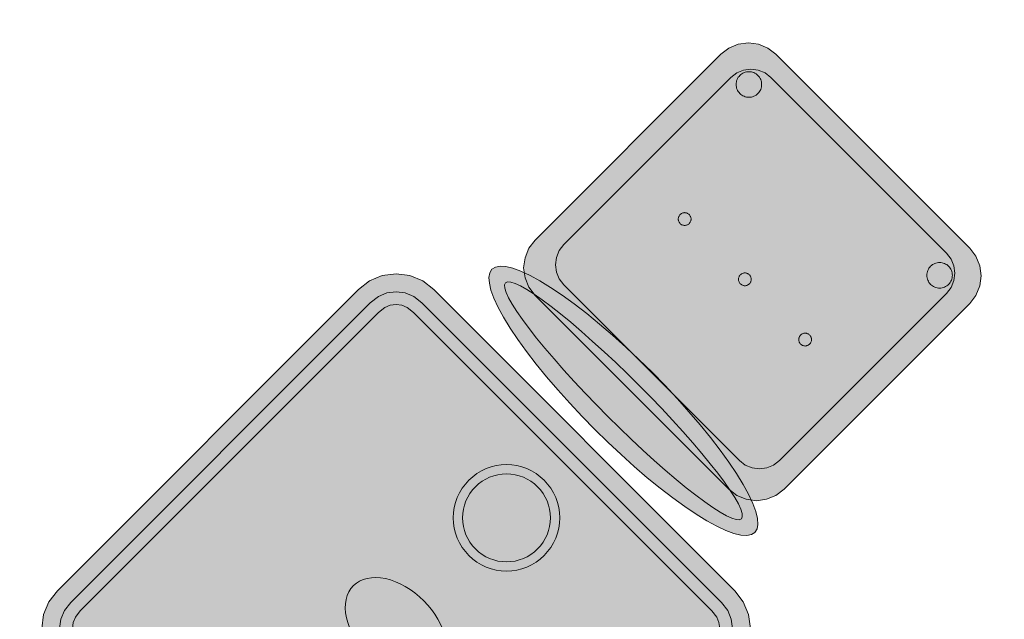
# Model space of a CAD drawing. Header units: metres. Extents: x 2172.2 to 2210.6, y 415.3 to 458.1.
# Tile 107 of 168: x 2177.3 to 2178.7, y 447.7 to 448.6. Entities that reach past the tile are written whole.
import ezdxf

# ---------------------------------------------------------------- set-up
doc = ezdxf.new("R2010")
doc.units = ezdxf.units.M
doc.layers.add('NC_N1_CHAIRS', color=7, linetype='CONTINUOUS', lineweight=13)
doc.layers.add('NC_N1_TABLES', color=7, linetype='CONTINUOUS', lineweight=13)

# ---------------------------------------------------------------- blocks, each defined once
blk = doc.blocks.new('NC_N1_DINING_TWO_SQUARE')
at = {"true_color": 0xf6f5ef}
h = blk.add_hatch(color=256, dxfattribs=at)
h.dxf.hatch_style = 1
h.paths.add_polyline_path([(0.3, -0.375), (-0.3, -0.375), (-0.3194, -0.3724), (-0.3375, -0.365), (-0.353, -0.353), (-0.365, -0.3375), (-0.3724, -0.3194), (-0.375, -0.3), (-0.375, 0.3), (-0.3724, 0.3194), (-0.365, 0.3375), (-0.353, 0.353), (-0.3375, 0.365), (-0.3194, 0.3724), (-0.3, 0.375), (0.3, 0.375), (0.3194, 0.3724), (0.3375, 0.365), (0.353, 0.353), (0.365, 0.3375), (0.3724, 0.3194), (0.375, 0.3), (0.375, -0.3), (0.3724, -0.3194), (0.365, -0.3375), (0.353, -0.353), (0.3375, -0.365), (0.3194, -0.3724)])
at = {"color": 0, "linetype": 'CONTINUOUS', "lineweight": -2, "true_color": 0x2d3540}
blk.add_lwpolyline([(0.3, -0.375), (-0.3, -0.375), (-0.3194, -0.3724), (-0.3375, -0.365), (-0.353, -0.353), (-0.365, -0.3375), (-0.3724, -0.3194), (-0.375, -0.3), (-0.375, 0.3), (-0.3724, 0.3194), (-0.365, 0.3375), (-0.353, 0.353), (-0.3375, 0.365), (-0.3194, 0.3724), (-0.3, 0.375), (0.3, 0.375), (0.3194, 0.3724), (0.3375, 0.365), (0.353, 0.353), (0.365, 0.3375), (0.3724, 0.3194), (0.375, 0.3), (0.375, -0.3), (0.3724, -0.3194), (0.365, -0.3375), (0.353, -0.353), (0.3375, -0.365), (0.3194, -0.3724)], close=True, dxfattribs=at)
at = {"color": 0, "linetype": 'CONTINUOUS', "lineweight": -2, "true_color": 0xa38246}
for points in [[(0.2984, -0.35), (-0.2984, -0.35), (-0.3129, -0.3481), (-0.3249, -0.3431), (-0.3352, -0.3352), (-0.3431, -0.3249), (-0.3481, -0.3129), (-0.35, -0.2984), (-0.35, 0.2984), (-0.3481, 0.3129), (-0.3431, 0.3249), (-0.3352, 0.3352), (-0.3249, 0.3431), (-0.3129, 0.3481), (-0.2984, 0.35), (0.2984, 0.35), (0.3129, 0.3481), (0.3249, 0.3431), (0.3352, 0.3352), (0.3431, 0.3249), (0.3481, 0.3129), (0.35, 0.2984), (0.35, -0.2984), (0.3481, -0.3129), (0.3431, -0.3249), (0.3352, -0.3352), (0.3249, -0.3431), (0.3129, -0.3481)], [(0.2972, -0.332), (-0.2972, -0.332), (-0.3082, -0.3306), (-0.3158, -0.3274), (-0.3224, -0.3224), (-0.3274, -0.3158), (-0.3306, -0.3082), (-0.332, -0.2972), (-0.332, 0.2972), (-0.3306, 0.3082), (-0.3274, 0.3158), (-0.3224, 0.3224), (-0.3158, 0.3274), (-0.3082, 0.3306), (-0.2972, 0.332), (0.2972, 0.332), (0.3082, 0.3306), (0.3158, 0.3274), (0.3224, 0.3224), (0.3274, 0.3158), (0.3306, 0.3082), (0.332, 0.2972), (0.332, -0.2972), (0.3306, -0.3082), (0.3274, -0.3158), (0.3224, -0.3224), (0.3158, -0.3274), (0.3082, -0.3306)], [(0.062, 0.22), (0.0617, 0.2139), (0.0608, 0.2079), (0.0593, 0.202), (0.0573, 0.1963), (0.0547, 0.1908), (0.0516, 0.1856), (0.0479, 0.1807), (0.0438, 0.1762), (0.0393, 0.1721), (0.0344, 0.1684), (0.0292, 0.1653), (0.0237, 0.1627), (0.018, 0.1607), (0.0121, 0.1592), (0.0061, 0.1583), (0, 0.158), (-0.0061, 0.1583), (-0.0121, 0.1592), (-0.018, 0.1607), (-0.0237, 0.1627), (-0.0292, 0.1653), (-0.0344, 0.1684), (-0.0393, 0.1721), (-0.0438, 0.1762), (-0.0479, 0.1807), (-0.0516, 0.1856), (-0.0547, 0.1908), (-0.0573, 0.1963), (-0.0593, 0.202), (-0.0608, 0.2079), (-0.0617, 0.2139), (-0.062, 0.22), (-0.0617, 0.2261), (-0.0608, 0.2321), (-0.0593, 0.238), (-0.0573, 0.2437), (-0.0547, 0.2492), (-0.0516, 0.2544), (-0.0479, 0.2593), (-0.0438, 0.2638), (-0.0393, 0.2679), (-0.0344, 0.2716), (-0.0292, 0.2747), (-0.0237, 0.2773), (-0.018, 0.2793), (-0.0121, 0.2808), (-0.0061, 0.2817), (0, 0.282), (0.0061, 0.2817), (0.0121, 0.2808), (0.018, 0.2793), (0.0237, 0.2773), (0.0292, 0.2747), (0.0344, 0.2716), (0.0393, 0.2679), (0.0438, 0.2638), (0.0479, 0.2593), (0.0516, 0.2544), (0.0547, 0.2492), (0.0573, 0.2437), (0.0593, 0.238), (0.0608, 0.2321), (0.0617, 0.2261)], [(0.085, 0), (0.0846, 0.0054), (0.0834, 0.0107), (0.0813, 0.016), (0.0785, 0.021), (0.075, 0.0259), (0.0707, 0.0306), (0.0657, 0.0349), (0.0601, 0.0389), (0.0539, 0.0425), (0.0472, 0.0457), (0.0401, 0.0485), (0.0325, 0.0508), (0.0247, 0.0526), (0.0166, 0.0539), (0.0083, 0.0547), (0, 0.055), (-0.0083, 0.0547), (-0.0166, 0.0539), (-0.0247, 0.0526), (-0.0325, 0.0508), (-0.0401, 0.0485), (-0.0472, 0.0457), (-0.0539, 0.0425), (-0.0601, 0.0389), (-0.0657, 0.0349), (-0.0707, 0.0306), (-0.075, 0.0259), (-0.0785, 0.021), (-0.0813, 0.016), (-0.0834, 0.0107), (-0.0846, 0.0054), (-0.085, 0), (-0.0846, -0.0054), (-0.0834, -0.0107), (-0.0813, -0.016), (-0.0785, -0.021), (-0.075, -0.0259), (-0.0707, -0.0306), (-0.0657, -0.0349), (-0.0601, -0.0389), (-0.0539, -0.0425), (-0.0472, -0.0457), (-0.0401, -0.0485), (-0.0325, -0.0508), (-0.0247, -0.0526), (-0.0166, -0.0539), (-0.0083, -0.0547), (0, -0.055), (0.0083, -0.0547), (0.0166, -0.0539), (0.0247, -0.0526), (0.0325, -0.0508), (0.0401, -0.0485), (0.0472, -0.0457), (0.0539, -0.0425), (0.0601, -0.0389), (0.0657, -0.0349), (0.0707, -0.0306), (0.075, -0.0259), (0.0785, -0.021), (0.0813, -0.016), (0.0834, -0.0107), (0.0846, -0.0054)], [(0.062, -0.22), (0.0617, -0.2261), (0.0608, -0.2321), (0.0593, -0.238), (0.0573, -0.2437), (0.0547, -0.2492), (0.0516, -0.2544), (0.0479, -0.2593), (0.0438, -0.2638), (0.0393, -0.2679), (0.0344, -0.2716), (0.0292, -0.2747), (0.0237, -0.2773), (0.018, -0.2793), (0.0121, -0.2808), (0.0061, -0.2817), (0, -0.282), (-0.0061, -0.2817), (-0.0121, -0.2808), (-0.018, -0.2793), (-0.0237, -0.2773), (-0.0292, -0.2747), (-0.0344, -0.2716), (-0.0393, -0.2679), (-0.0438, -0.2638), (-0.0479, -0.2593), (-0.0516, -0.2544), (-0.0547, -0.2492), (-0.0573, -0.2437), (-0.0593, -0.238), (-0.0608, -0.2321), (-0.0617, -0.2261), (-0.062, -0.22), (-0.0617, -0.2139), (-0.0608, -0.2079), (-0.0593, -0.202), (-0.0573, -0.1963), (-0.0547, -0.1908), (-0.0516, -0.1856), (-0.0479, -0.1807), (-0.0438, -0.1762), (-0.0393, -0.1721), (-0.0344, -0.1684), (-0.0292, -0.1653), (-0.0237, -0.1627), (-0.018, -0.1607), (-0.0121, -0.1592), (-0.0061, -0.1583), (0, -0.158), (0.0061, -0.1583), (0.0121, -0.1592), (0.018, -0.1607), (0.0237, -0.1627), (0.0292, -0.1653), (0.0344, -0.1684), (0.0393, -0.1721), (0.0438, -0.1762), (0.0479, -0.1807), (0.0516, -0.1856), (0.0547, -0.1908), (0.0573, -0.1963), (0.0593, -0.202), (0.0608, -0.2079), (0.0617, -0.2139)]]:
    blk.add_lwpolyline(points, close=True, dxfattribs=at)
at = {"color": 0, "linetype": 'CONTINUOUS', "lineweight": -2, "true_color": 0x89939a}
for points in [[(0.075, 0.22), (0.0746, 0.2126), (0.0736, 0.2054), (0.0718, 0.1982), (0.0693, 0.1913), (0.0661, 0.1846), (0.0624, 0.1783), (0.058, 0.1724), (0.053, 0.167), (0.0476, 0.162), (0.0417, 0.1576), (0.0354, 0.1539), (0.0287, 0.1507), (0.0218, 0.1482), (0.0146, 0.1464), (0.0074, 0.1454), (0, 0.145), (-0.0074, 0.1454), (-0.0146, 0.1464), (-0.0218, 0.1482), (-0.0287, 0.1507), (-0.0354, 0.1539), (-0.0417, 0.1576), (-0.0476, 0.162), (-0.053, 0.167), (-0.058, 0.1724), (-0.0624, 0.1783), (-0.0661, 0.1846), (-0.0693, 0.1913), (-0.0718, 0.1982), (-0.0736, 0.2054), (-0.0746, 0.2126), (-0.075, 0.22), (-0.0746, 0.2274), (-0.0736, 0.2346), (-0.0718, 0.2418), (-0.0693, 0.2487), (-0.0661, 0.2554), (-0.0624, 0.2617), (-0.058, 0.2676), (-0.053, 0.273), (-0.0476, 0.278), (-0.0417, 0.2824), (-0.0354, 0.2861), (-0.0287, 0.2893), (-0.0218, 0.2918), (-0.0146, 0.2936), (-0.0074, 0.2946), (0, 0.295), (0.0074, 0.2946), (0.0146, 0.2936), (0.0218, 0.2918), (0.0287, 0.2893), (0.0354, 0.2861), (0.0417, 0.2824), (0.0476, 0.278), (0.053, 0.273), (0.058, 0.2676), (0.0624, 0.2617), (0.0661, 0.2554), (0.0693, 0.2487), (0.0718, 0.2418), (0.0736, 0.2346), (0.0746, 0.2274)], [(0.075, -0.22), (0.0746, -0.2274), (0.0736, -0.2346), (0.0718, -0.2418), (0.0693, -0.2487), (0.0661, -0.2554), (0.0624, -0.2617), (0.058, -0.2676), (0.053, -0.273), (0.0476, -0.278), (0.0417, -0.2824), (0.0354, -0.2861), (0.0287, -0.2893), (0.0218, -0.2918), (0.0146, -0.2936), (0.0074, -0.2946), (0, -0.295), (-0.0074, -0.2946), (-0.0146, -0.2936), (-0.0218, -0.2918), (-0.0287, -0.2893), (-0.0354, -0.2861), (-0.0417, -0.2824), (-0.0476, -0.278), (-0.053, -0.273), (-0.058, -0.2676), (-0.0624, -0.2617), (-0.0661, -0.2554), (-0.0693, -0.2487), (-0.0718, -0.2418), (-0.0736, -0.2346), (-0.0746, -0.2274), (-0.075, -0.22), (-0.0746, -0.2126), (-0.0736, -0.2054), (-0.0718, -0.1982), (-0.0693, -0.1913), (-0.0661, -0.1846), (-0.0624, -0.1783), (-0.058, -0.1724), (-0.053, -0.167), (-0.0476, -0.162), (-0.0417, -0.1576), (-0.0354, -0.1539), (-0.0287, -0.1507), (-0.0218, -0.1482), (-0.0146, -0.1464), (-0.0074, -0.1454), (0, -0.145), (0.0074, -0.1454), (0.0146, -0.1464), (0.0218, -0.1482), (0.0287, -0.1507), (0.0354, -0.1539), (0.0417, -0.1576), (0.0476, -0.162), (0.053, -0.167), (0.058, -0.1724), (0.0624, -0.1783), (0.0661, -0.1846), (0.0693, -0.1913), (0.0718, -0.1982), (0.0736, -0.2054), (0.0746, -0.2126)]]:
    blk.add_lwpolyline(points, close=True, dxfattribs=at)
blk = doc.blocks.new('NC_N1_CHAIR_OLIVE')
at = {"true_color": 0xf6f5ef}
h = blk.add_hatch(color=256, dxfattribs=at)
h.dxf.hatch_style = 1
h.paths.add_polyline_path([(0.262, 0.222), (0.2607, 0.2276), (0.257, 0.2331), (0.2507, 0.2385), (0.2421, 0.2438), (0.2311, 0.2489), (0.2178, 0.2537), (0.2025, 0.2582), (0.1853, 0.2623), (0.1662, 0.2661), (0.1456, 0.2694), (0.1235, 0.2723), (0.1003, 0.2747), (0.0761, 0.2765), (0.0511, 0.2779), (0.0257, 0.2787), (0, 0.279), (-0.0257, 0.2787), (-0.0511, 0.2779), (-0.0761, 0.2765), (-0.1003, 0.2747), (-0.1235, 0.2723), (-0.1456, 0.2694), (-0.1662, 0.2661), (-0.1853, 0.2623), (-0.2025, 0.2582), (-0.2178, 0.2537), (-0.2311, 0.2489), (-0.2421, 0.2438), (-0.2507, 0.2385), (-0.257, 0.2331), (-0.2607, 0.2276), (-0.262, 0.222), (-0.2607, 0.2164), (-0.257, 0.2109), (-0.2507, 0.2055), (-0.2421, 0.2002), (-0.2311, 0.1951), (-0.2178, 0.1903), (-0.2025, 0.1858), (-0.1853, 0.1817), (-0.1662, 0.1779), (-0.1456, 0.1746), (-0.1235, 0.1717), (-0.1003, 0.1693), (-0.0761, 0.1675), (-0.0511, 0.1661), (-0.0257, 0.1653), (0, 0.165), (0.0257, 0.1653), (0.0511, 0.1661), (0.0761, 0.1675), (0.1003, 0.1693), (0.1235, 0.1717), (0.1456, 0.1746), (0.1662, 0.1779), (0.1853, 0.1817), (0.2025, 0.1858), (0.2178, 0.1903), (0.2311, 0.1951), (0.2421, 0.2002), (0.2507, 0.2055), (0.257, 0.2109), (0.2607, 0.2164)])
at = {"true_color": 0x778fa0}
h = blk.add_hatch(color=256, dxfattribs=at)
h.dxf.hatch_style = 1
h.paths.add_polyline_path([(0.193, -0.275), (-0.193, -0.275), (-0.2072, -0.2731), (-0.2205, -0.2676), (-0.2319, -0.2589), (-0.2406, -0.2475), (-0.2461, -0.2342), (-0.248, -0.22), (-0.248, 0.15), (-0.2461, 0.1642), (-0.2406, 0.1775), (-0.2319, 0.1889), (-0.2205, 0.1976), (-0.2072, 0.2031), (-0.193, 0.205), (0.193, 0.205), (0.2072, 0.2031), (0.2205, 0.1976), (0.2319, 0.1889), (0.2406, 0.1775), (0.2461, 0.1642), (0.248, 0.15), (0.248, -0.22), (0.2461, -0.2342), (0.2406, -0.2475), (0.2319, -0.2589), (0.2205, -0.2676), (0.2072, -0.2731)])
at = {"true_color": 0xa38246}
h = blk.add_hatch(color=256, dxfattribs=at)
h.dxf.hatch_style = 1
h.paths.add_polyline_path([(-0.111, -0.02), (-0.111, -0.0209), (-0.1112, -0.0218), (-0.1114, -0.0226), (-0.1117, -0.0234), (-0.1121, -0.0242), (-0.1125, -0.025), (-0.113, -0.0257), (-0.1136, -0.0264), (-0.1143, -0.027), (-0.115, -0.0275), (-0.1158, -0.0279), (-0.1166, -0.0283), (-0.1174, -0.0286), (-0.1182, -0.0288), (-0.1191, -0.029), (-0.12, -0.029), (-0.1209, -0.029), (-0.1218, -0.0288), (-0.1226, -0.0286), (-0.1234, -0.0283), (-0.1242, -0.0279), (-0.125, -0.0275), (-0.1257, -0.027), (-0.1264, -0.0264), (-0.127, -0.0257), (-0.1275, -0.025), (-0.1279, -0.0242), (-0.1283, -0.0234), (-0.1286, -0.0226), (-0.1288, -0.0218), (-0.129, -0.0209), (-0.129, -0.02), (-0.129, -0.0191), (-0.1288, -0.0182), (-0.1286, -0.0174), (-0.1283, -0.0166), (-0.1279, -0.0158), (-0.1275, -0.015), (-0.127, -0.0143), (-0.1264, -0.0136), (-0.1257, -0.013), (-0.125, -0.0125), (-0.1242, -0.0121), (-0.1234, -0.0117), (-0.1226, -0.0114), (-0.1218, -0.0112), (-0.1209, -0.011), (-0.12, -0.011), (-0.1191, -0.011), (-0.1182, -0.0112), (-0.1174, -0.0114), (-0.1166, -0.0117), (-0.1158, -0.0121), (-0.115, -0.0125), (-0.1143, -0.013), (-0.1136, -0.0136), (-0.113, -0.0143), (-0.1125, -0.015), (-0.1121, -0.0158), (-0.1117, -0.0166), (-0.1114, -0.0174), (-0.1112, -0.0182), (-0.111, -0.0191)])
h = blk.add_hatch(color=256, dxfattribs=at)
h.dxf.hatch_style = 1
h.paths.add_polyline_path([(0.009, -0.02), (0.009, -0.0209), (0.0088, -0.0218), (0.0086, -0.0226), (0.0083, -0.0234), (0.0079, -0.0242), (0.0075, -0.025), (0.007, -0.0257), (0.0064, -0.0264), (0.0057, -0.027), (0.005, -0.0275), (0.0042, -0.0279), (0.0034, -0.0283), (0.0026, -0.0286), (0.0018, -0.0288), (0.0009, -0.029), (0, -0.029), (-0.0009, -0.029), (-0.0018, -0.0288), (-0.0026, -0.0286), (-0.0034, -0.0283), (-0.0042, -0.0279), (-0.005, -0.0275), (-0.0057, -0.027), (-0.0064, -0.0264), (-0.007, -0.0257), (-0.0075, -0.025), (-0.0079, -0.0242), (-0.0083, -0.0234), (-0.0086, -0.0226), (-0.0088, -0.0218), (-0.009, -0.0209), (-0.009, -0.02), (-0.009, -0.0191), (-0.0088, -0.0182), (-0.0086, -0.0174), (-0.0083, -0.0166), (-0.0079, -0.0158), (-0.0075, -0.015), (-0.007, -0.0143), (-0.0064, -0.0136), (-0.0057, -0.013), (-0.005, -0.0125), (-0.0042, -0.0121), (-0.0034, -0.0117), (-0.0026, -0.0114), (-0.0018, -0.0112), (-0.0009, -0.011), (0, -0.011), (0.0009, -0.011), (0.0018, -0.0112), (0.0026, -0.0114), (0.0034, -0.0117), (0.0042, -0.0121), (0.005, -0.0125), (0.0057, -0.013), (0.0064, -0.0136), (0.007, -0.0143), (0.0075, -0.015), (0.0079, -0.0158), (0.0083, -0.0166), (0.0086, -0.0174), (0.0088, -0.0182), (0.009, -0.0191)])
h = blk.add_hatch(color=256, dxfattribs=at)
h.dxf.hatch_style = 1
h.paths.add_polyline_path([(0.129, -0.02), (0.129, -0.0209), (0.1288, -0.0218), (0.1286, -0.0226), (0.1283, -0.0234), (0.1279, -0.0242), (0.1275, -0.025), (0.127, -0.0257), (0.1264, -0.0264), (0.1257, -0.027), (0.125, -0.0275), (0.1242, -0.0279), (0.1234, -0.0283), (0.1226, -0.0286), (0.1218, -0.0288), (0.1209, -0.029), (0.12, -0.029), (0.1191, -0.029), (0.1182, -0.0288), (0.1174, -0.0286), (0.1166, -0.0283), (0.1158, -0.0279), (0.115, -0.0275), (0.1143, -0.027), (0.1136, -0.0264), (0.113, -0.0257), (0.1125, -0.025), (0.1121, -0.0242), (0.1117, -0.0234), (0.1114, -0.0226), (0.1112, -0.0218), (0.111, -0.0209), (0.111, -0.02), (0.111, -0.0191), (0.1112, -0.0182), (0.1114, -0.0174), (0.1117, -0.0166), (0.1121, -0.0158), (0.1125, -0.015), (0.113, -0.0143), (0.1136, -0.0136), (0.1143, -0.013), (0.115, -0.0125), (0.1158, -0.0121), (0.1166, -0.0117), (0.1174, -0.0114), (0.1182, -0.0112), (0.1191, -0.011), (0.12, -0.011), (0.1209, -0.011), (0.1218, -0.0112), (0.1226, -0.0114), (0.1234, -0.0117), (0.1242, -0.0121), (0.125, -0.0125), (0.1257, -0.013), (0.1264, -0.0136), (0.127, -0.0143), (0.1275, -0.015), (0.1279, -0.0158), (0.1283, -0.0166), (0.1286, -0.0174), (0.1288, -0.0182), (0.129, -0.0191)])
h = blk.add_hatch(color=256, dxfattribs=at)
h.dxf.hatch_style = 1
h.paths.add_polyline_path([(-0.172, -0.218), (-0.1721, -0.2198), (-0.1723, -0.2215), (-0.1728, -0.2232), (-0.1734, -0.2249), (-0.1741, -0.2265), (-0.175, -0.228), (-0.1761, -0.2294), (-0.1773, -0.2307), (-0.1786, -0.2319), (-0.18, -0.233), (-0.1815, -0.2339), (-0.1831, -0.2346), (-0.1848, -0.2352), (-0.1865, -0.2357), (-0.1882, -0.2359), (-0.19, -0.236), (-0.1918, -0.2359), (-0.1935, -0.2357), (-0.1952, -0.2352), (-0.1969, -0.2346), (-0.1985, -0.2339), (-0.2, -0.233), (-0.2014, -0.2319), (-0.2027, -0.2307), (-0.2039, -0.2294), (-0.205, -0.228), (-0.2059, -0.2265), (-0.2066, -0.2249), (-0.2072, -0.2232), (-0.2077, -0.2215), (-0.2079, -0.2198), (-0.208, -0.218), (-0.2079, -0.2162), (-0.2077, -0.2145), (-0.2072, -0.2128), (-0.2066, -0.2111), (-0.2059, -0.2095), (-0.205, -0.208), (-0.2039, -0.2066), (-0.2027, -0.2053), (-0.2014, -0.2041), (-0.2, -0.203), (-0.1985, -0.2021), (-0.1969, -0.2014), (-0.1952, -0.2008), (-0.1935, -0.2003), (-0.1918, -0.2001), (-0.19, -0.2), (-0.1882, -0.2001), (-0.1865, -0.2003), (-0.1848, -0.2008), (-0.1831, -0.2014), (-0.1815, -0.2021), (-0.18, -0.203), (-0.1786, -0.2041), (-0.1773, -0.2053), (-0.1761, -0.2066), (-0.175, -0.208), (-0.1741, -0.2095), (-0.1734, -0.2111), (-0.1728, -0.2128), (-0.1723, -0.2145), (-0.1721, -0.2162)])
h = blk.add_hatch(color=256, dxfattribs=at)
h.dxf.hatch_style = 1
h.paths.add_polyline_path([(0.208, -0.218), (0.2079, -0.2198), (0.2077, -0.2215), (0.2072, -0.2232), (0.2066, -0.2249), (0.2059, -0.2265), (0.205, -0.228), (0.2039, -0.2294), (0.2027, -0.2307), (0.2014, -0.2319), (0.2, -0.233), (0.1985, -0.2339), (0.1969, -0.2346), (0.1952, -0.2352), (0.1935, -0.2357), (0.1918, -0.2359), (0.19, -0.236), (0.1882, -0.2359), (0.1865, -0.2357), (0.1848, -0.2352), (0.1831, -0.2346), (0.1815, -0.2339), (0.18, -0.233), (0.1786, -0.2319), (0.1773, -0.2307), (0.1761, -0.2294), (0.175, -0.228), (0.1741, -0.2265), (0.1734, -0.2249), (0.1728, -0.2232), (0.1723, -0.2215), (0.1721, -0.2198), (0.172, -0.218), (0.1721, -0.2162), (0.1723, -0.2145), (0.1728, -0.2128), (0.1734, -0.2111), (0.1741, -0.2095), (0.175, -0.208), (0.1761, -0.2066), (0.1773, -0.2053), (0.1786, -0.2041), (0.18, -0.203), (0.1815, -0.2021), (0.1831, -0.2014), (0.1848, -0.2008), (0.1865, -0.2003), (0.1882, -0.2001), (0.19, -0.2), (0.1918, -0.2001), (0.1935, -0.2003), (0.1952, -0.2008), (0.1969, -0.2014), (0.1985, -0.2021), (0.2, -0.203), (0.2014, -0.2041), (0.2027, -0.2053), (0.2039, -0.2066), (0.205, -0.208), (0.2059, -0.2095), (0.2066, -0.2111), (0.2072, -0.2128), (0.2077, -0.2145), (0.2079, -0.2162)])
at = {"color": 0, "linetype": 'CONTINUOUS', "lineweight": -2, "true_color": 0x2d3540}
for points in [[(0.262, 0.222), (0.2607, 0.2276), (0.257, 0.2331), (0.2507, 0.2385), (0.2421, 0.2438), (0.2311, 0.2489), (0.2178, 0.2537), (0.2025, 0.2582), (0.1853, 0.2623), (0.1662, 0.2661), (0.1456, 0.2694), (0.1235, 0.2723), (0.1003, 0.2747), (0.0761, 0.2765), (0.0511, 0.2779), (0.0257, 0.2787), (0, 0.279), (-0.0257, 0.2787), (-0.0511, 0.2779), (-0.0761, 0.2765), (-0.1003, 0.2747), (-0.1235, 0.2723), (-0.1456, 0.2694), (-0.1662, 0.2661), (-0.1853, 0.2623), (-0.2025, 0.2582), (-0.2178, 0.2537), (-0.2311, 0.2489), (-0.2421, 0.2438), (-0.2507, 0.2385), (-0.257, 0.2331), (-0.2607, 0.2276), (-0.262, 0.222), (-0.2607, 0.2164), (-0.257, 0.2109), (-0.2507, 0.2055), (-0.2421, 0.2002), (-0.2311, 0.1951), (-0.2178, 0.1903), (-0.2025, 0.1858), (-0.1853, 0.1817), (-0.1662, 0.1779), (-0.1456, 0.1746), (-0.1235, 0.1717), (-0.1003, 0.1693), (-0.0761, 0.1675), (-0.0511, 0.1661), (-0.0257, 0.1653), (0, 0.165), (0.0257, 0.1653), (0.0511, 0.1661), (0.0761, 0.1675), (0.1003, 0.1693), (0.1235, 0.1717), (0.1456, 0.1746), (0.1662, 0.1779), (0.1853, 0.1817), (0.2025, 0.1858), (0.2178, 0.1903), (0.2311, 0.1951), (0.2421, 0.2002), (0.2507, 0.2055), (0.257, 0.2109), (0.2607, 0.2164)], [(0.193, -0.275), (-0.193, -0.275), (-0.2072, -0.2731), (-0.2205, -0.2676), (-0.2319, -0.2589), (-0.2406, -0.2475), (-0.2461, -0.2342), (-0.248, -0.22), (-0.248, 0.15), (-0.2461, 0.1642), (-0.2406, 0.1775), (-0.2319, 0.1889), (-0.2205, 0.1976), (-0.2072, 0.2031), (-0.193, 0.205), (0.193, 0.205), (0.2072, 0.2031), (0.2205, 0.1976), (0.2319, 0.1889), (0.2406, 0.1775), (0.2461, 0.1642), (0.248, 0.15), (0.248, -0.22), (0.2461, -0.2342), (0.2406, -0.2475), (0.2319, -0.2589), (0.2205, -0.2676), (0.2072, -0.2731)]]:
    blk.add_lwpolyline(points, close=True, dxfattribs=at)
at = {"color": 0, "linetype": 'CONTINUOUS', "lineweight": -2, "true_color": 0xa38246}
for points in [[(0.235, 0.222), (0.2339, 0.225), (0.2305, 0.228), (0.2249, 0.231), (0.2171, 0.2339), (0.2073, 0.2366), (0.1954, 0.2392), (0.1817, 0.2417), (0.1662, 0.2439), (0.1491, 0.246), (0.1306, 0.2478), (0.1108, 0.2493), (0.0899, 0.2506), (0.0682, 0.2517), (0.0458, 0.2524), (0.023, 0.2529), (0, 0.253), (-0.023, 0.2529), (-0.0458, 0.2524), (-0.0682, 0.2517), (-0.0899, 0.2506), (-0.1108, 0.2493), (-0.1306, 0.2478), (-0.1491, 0.246), (-0.1662, 0.2439), (-0.1817, 0.2417), (-0.1954, 0.2392), (-0.2073, 0.2366), (-0.2171, 0.2339), (-0.2249, 0.231), (-0.2305, 0.228), (-0.2339, 0.225), (-0.235, 0.222), (-0.2339, 0.219), (-0.2305, 0.216), (-0.2249, 0.213), (-0.2171, 0.2101), (-0.2073, 0.2074), (-0.1954, 0.2048), (-0.1817, 0.2023), (-0.1662, 0.2001), (-0.1491, 0.198), (-0.1306, 0.1962), (-0.1108, 0.1947), (-0.0899, 0.1934), (-0.0682, 0.1923), (-0.0458, 0.1916), (-0.023, 0.1911), (0, 0.191), (0.023, 0.1911), (0.0458, 0.1916), (0.0682, 0.1923), (0.0899, 0.1934), (0.1108, 0.1947), (0.1306, 0.1962), (0.1491, 0.198), (0.1662, 0.2001), (0.1817, 0.2023), (0.1954, 0.2048), (0.2073, 0.2074), (0.2171, 0.2101), (0.2249, 0.213), (0.2305, 0.216), (0.2339, 0.219)], [(0.175, -0.247), (-0.175, -0.247), (-0.1854, -0.2456), (-0.195, -0.2416), (-0.2033, -0.2353), (-0.2096, -0.227), (-0.2136, -0.2174), (-0.215, -0.207), (-0.215, 0.126), (-0.2136, 0.1364), (-0.2096, 0.146), (-0.2033, 0.1543), (-0.195, 0.1606), (-0.1854, 0.1646), (-0.175, 0.166), (0.175, 0.166), (0.1854, 0.1646), (0.195, 0.1606), (0.2033, 0.1543), (0.2096, 0.146), (0.2136, 0.1364), (0.215, 0.126), (0.215, -0.207), (0.2136, -0.2174), (0.2096, -0.227), (0.2033, -0.2353), (0.195, -0.2416), (0.1854, -0.2456)]]:
    blk.add_lwpolyline(points, close=True, dxfattribs=at)
at = {"color": 0, "linetype": 'CONTINUOUS', "lineweight": -2}
for points in [[(-0.111, -0.02), (-0.111, -0.0209), (-0.1112, -0.0218), (-0.1114, -0.0226), (-0.1117, -0.0234), (-0.1121, -0.0242), (-0.1125, -0.025), (-0.113, -0.0257), (-0.1136, -0.0264), (-0.1143, -0.027), (-0.115, -0.0275), (-0.1158, -0.0279), (-0.1166, -0.0283), (-0.1174, -0.0286), (-0.1182, -0.0288), (-0.1191, -0.029), (-0.12, -0.029), (-0.1209, -0.029), (-0.1218, -0.0288), (-0.1226, -0.0286), (-0.1234, -0.0283), (-0.1242, -0.0279), (-0.125, -0.0275), (-0.1257, -0.027), (-0.1264, -0.0264), (-0.127, -0.0257), (-0.1275, -0.025), (-0.1279, -0.0242), (-0.1283, -0.0234), (-0.1286, -0.0226), (-0.1288, -0.0218), (-0.129, -0.0209), (-0.129, -0.02), (-0.129, -0.0191), (-0.1288, -0.0182), (-0.1286, -0.0174), (-0.1283, -0.0166), (-0.1279, -0.0158), (-0.1275, -0.015), (-0.127, -0.0143), (-0.1264, -0.0136), (-0.1257, -0.013), (-0.125, -0.0125), (-0.1242, -0.0121), (-0.1234, -0.0117), (-0.1226, -0.0114), (-0.1218, -0.0112), (-0.1209, -0.011), (-0.12, -0.011), (-0.1191, -0.011), (-0.1182, -0.0112), (-0.1174, -0.0114), (-0.1166, -0.0117), (-0.1158, -0.0121), (-0.115, -0.0125), (-0.1143, -0.013), (-0.1136, -0.0136), (-0.113, -0.0143), (-0.1125, -0.015), (-0.1121, -0.0158), (-0.1117, -0.0166), (-0.1114, -0.0174), (-0.1112, -0.0182), (-0.111, -0.0191)], [(0.009, -0.02), (0.009, -0.0209), (0.0088, -0.0218), (0.0086, -0.0226), (0.0083, -0.0234), (0.0079, -0.0242), (0.0075, -0.025), (0.007, -0.0257), (0.0064, -0.0264), (0.0057, -0.027), (0.005, -0.0275), (0.0042, -0.0279), (0.0034, -0.0283), (0.0026, -0.0286), (0.0018, -0.0288), (0.0009, -0.029), (0, -0.029), (-0.0009, -0.029), (-0.0018, -0.0288), (-0.0026, -0.0286), (-0.0034, -0.0283), (-0.0042, -0.0279), (-0.005, -0.0275), (-0.0057, -0.027), (-0.0064, -0.0264), (-0.007, -0.0257), (-0.0075, -0.025), (-0.0079, -0.0242), (-0.0083, -0.0234), (-0.0086, -0.0226), (-0.0088, -0.0218), (-0.009, -0.0209), (-0.009, -0.02), (-0.009, -0.0191), (-0.0088, -0.0182), (-0.0086, -0.0174), (-0.0083, -0.0166), (-0.0079, -0.0158), (-0.0075, -0.015), (-0.007, -0.0143), (-0.0064, -0.0136), (-0.0057, -0.013), (-0.005, -0.0125), (-0.0042, -0.0121), (-0.0034, -0.0117), (-0.0026, -0.0114), (-0.0018, -0.0112), (-0.0009, -0.011), (0, -0.011), (0.0009, -0.011), (0.0018, -0.0112), (0.0026, -0.0114), (0.0034, -0.0117), (0.0042, -0.0121), (0.005, -0.0125), (0.0057, -0.013), (0.0064, -0.0136), (0.007, -0.0143), (0.0075, -0.015), (0.0079, -0.0158), (0.0083, -0.0166), (0.0086, -0.0174), (0.0088, -0.0182), (0.009, -0.0191)], [(0.129, -0.02), (0.129, -0.0209), (0.1288, -0.0218), (0.1286, -0.0226), (0.1283, -0.0234), (0.1279, -0.0242), (0.1275, -0.025), (0.127, -0.0257), (0.1264, -0.0264), (0.1257, -0.027), (0.125, -0.0275), (0.1242, -0.0279), (0.1234, -0.0283), (0.1226, -0.0286), (0.1218, -0.0288), (0.1209, -0.029), (0.12, -0.029), (0.1191, -0.029), (0.1182, -0.0288), (0.1174, -0.0286), (0.1166, -0.0283), (0.1158, -0.0279), (0.115, -0.0275), (0.1143, -0.027), (0.1136, -0.0264), (0.113, -0.0257), (0.1125, -0.025), (0.1121, -0.0242), (0.1117, -0.0234), (0.1114, -0.0226), (0.1112, -0.0218), (0.111, -0.0209), (0.111, -0.02), (0.111, -0.0191), (0.1112, -0.0182), (0.1114, -0.0174), (0.1117, -0.0166), (0.1121, -0.0158), (0.1125, -0.015), (0.113, -0.0143), (0.1136, -0.0136), (0.1143, -0.013), (0.115, -0.0125), (0.1158, -0.0121), (0.1166, -0.0117), (0.1174, -0.0114), (0.1182, -0.0112), (0.1191, -0.011), (0.12, -0.011), (0.1209, -0.011), (0.1218, -0.0112), (0.1226, -0.0114), (0.1234, -0.0117), (0.1242, -0.0121), (0.125, -0.0125), (0.1257, -0.013), (0.1264, -0.0136), (0.127, -0.0143), (0.1275, -0.015), (0.1279, -0.0158), (0.1283, -0.0166), (0.1286, -0.0174), (0.1288, -0.0182), (0.129, -0.0191)], [(-0.172, -0.218), (-0.1721, -0.2198), (-0.1723, -0.2215), (-0.1728, -0.2232), (-0.1734, -0.2249), (-0.1741, -0.2265), (-0.175, -0.228), (-0.1761, -0.2294), (-0.1773, -0.2307), (-0.1786, -0.2319), (-0.18, -0.233), (-0.1815, -0.2339), (-0.1831, -0.2346), (-0.1848, -0.2352), (-0.1865, -0.2357), (-0.1882, -0.2359), (-0.19, -0.236), (-0.1918, -0.2359), (-0.1935, -0.2357), (-0.1952, -0.2352), (-0.1969, -0.2346), (-0.1985, -0.2339), (-0.2, -0.233), (-0.2014, -0.2319), (-0.2027, -0.2307), (-0.2039, -0.2294), (-0.205, -0.228), (-0.2059, -0.2265), (-0.2066, -0.2249), (-0.2072, -0.2232), (-0.2077, -0.2215), (-0.2079, -0.2198), (-0.208, -0.218), (-0.2079, -0.2162), (-0.2077, -0.2145), (-0.2072, -0.2128), (-0.2066, -0.2111), (-0.2059, -0.2095), (-0.205, -0.208), (-0.2039, -0.2066), (-0.2027, -0.2053), (-0.2014, -0.2041), (-0.2, -0.203), (-0.1985, -0.2021), (-0.1969, -0.2014), (-0.1952, -0.2008), (-0.1935, -0.2003), (-0.1918, -0.2001), (-0.19, -0.2), (-0.1882, -0.2001), (-0.1865, -0.2003), (-0.1848, -0.2008), (-0.1831, -0.2014), (-0.1815, -0.2021), (-0.18, -0.203), (-0.1786, -0.2041), (-0.1773, -0.2053), (-0.1761, -0.2066), (-0.175, -0.208), (-0.1741, -0.2095), (-0.1734, -0.2111), (-0.1728, -0.2128), (-0.1723, -0.2145), (-0.1721, -0.2162)], [(0.208, -0.218), (0.2079, -0.2198), (0.2077, -0.2215), (0.2072, -0.2232), (0.2066, -0.2249), (0.2059, -0.2265), (0.205, -0.228), (0.2039, -0.2294), (0.2027, -0.2307), (0.2014, -0.2319), (0.2, -0.233), (0.1985, -0.2339), (0.1969, -0.2346), (0.1952, -0.2352), (0.1935, -0.2357), (0.1918, -0.2359), (0.19, -0.236), (0.1882, -0.2359), (0.1865, -0.2357), (0.1848, -0.2352), (0.1831, -0.2346), (0.1815, -0.2339), (0.18, -0.233), (0.1786, -0.2319), (0.1773, -0.2307), (0.1761, -0.2294), (0.175, -0.228), (0.1741, -0.2265), (0.1734, -0.2249), (0.1728, -0.2232), (0.1723, -0.2215), (0.1721, -0.2198), (0.172, -0.218), (0.1721, -0.2162), (0.1723, -0.2145), (0.1728, -0.2128), (0.1734, -0.2111), (0.1741, -0.2095), (0.175, -0.208), (0.1761, -0.2066), (0.1773, -0.2053), (0.1786, -0.2041), (0.18, -0.203), (0.1815, -0.2021), (0.1831, -0.2014), (0.1848, -0.2008), (0.1865, -0.2003), (0.1882, -0.2001), (0.19, -0.2), (0.1918, -0.2001), (0.1935, -0.2003), (0.1952, -0.2008), (0.1969, -0.2014), (0.1985, -0.2021), (0.2, -0.203), (0.2014, -0.2041), (0.2027, -0.2053), (0.2039, -0.2066), (0.205, -0.208), (0.2059, -0.2095), (0.2066, -0.2111), (0.2072, -0.2128), (0.2077, -0.2145), (0.2079, -0.2162)]]:
    blk.add_lwpolyline(points, close=True, dxfattribs=at)

msp = doc.modelspace()

# ---------------------------------------------------------------- block references
at = {"layer": 'NC_N1_CHAIRS', "linetype": 'CONTINUOUS', "yscale": -1, "rotation": -45}
msp.add_blockref('NC_N1_CHAIR_OLIVE', (2178.3278, 448.1947), dxfattribs=at)
at = {"layer": 'NC_N1_TABLES', "linetype": 'CONTINUOUS', "yscale": -1, "rotation": -45}
msp.add_blockref('NC_N1_DINING_TWO_SQUARE', (2177.8505, 447.7174), dxfattribs=at)

doc.saveas('drawing.dxf')
